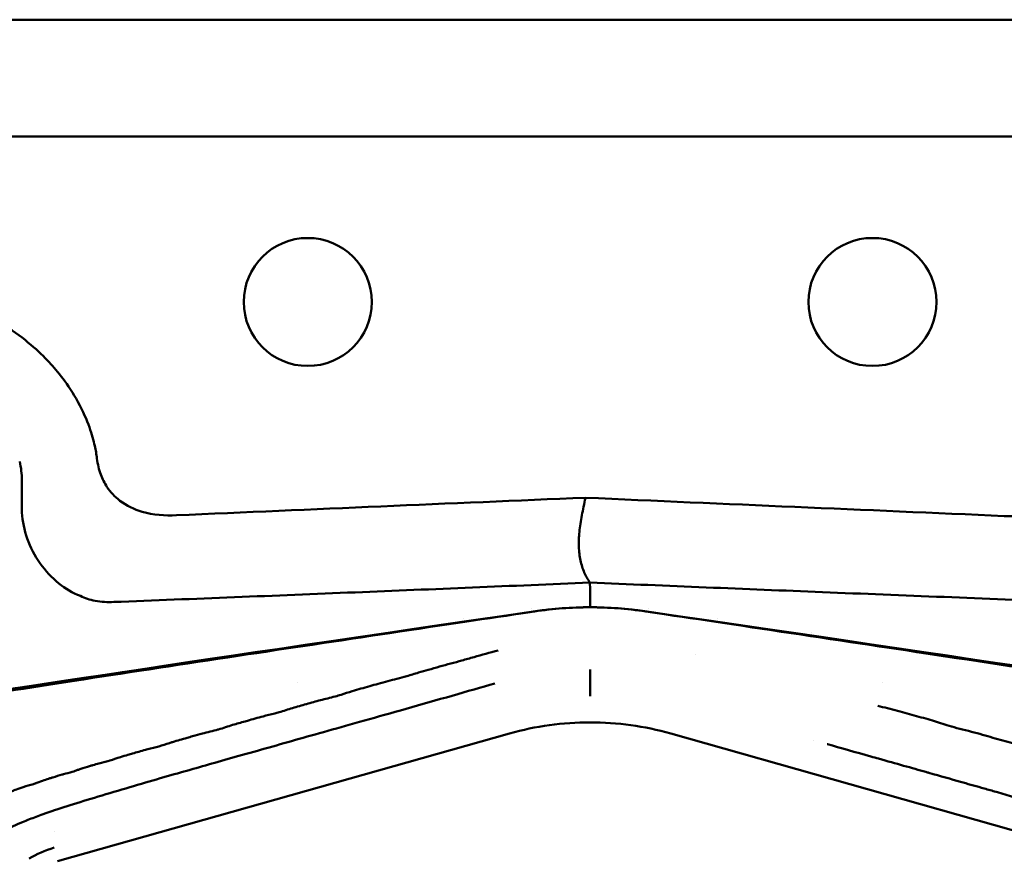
# Model space of a CAD drawing. Header units: millimetres. Extents: x 0 to 4686, y -120 to 1682.
# Tile 124 of 256: x 442 to 495, y 1442 to 1487. Entities that reach past the tile are written whole.
import ezdxf

# ---------------------------------------------------------------- set-up
doc = ezdxf.new("R2010")
doc.units = ezdxf.units.MM
doc.header["$LTSCALE"] = 2
doc.layers.add('Sichtbar (ISO)', color=7, linetype='Continuous', lineweight=50)

msp = doc.modelspace()

# ---------------------------------------------------------------- linework, layer by layer
at = {"layer": 'Sichtbar (ISO)'}
for p, q in [((355.1713, 1486.6471), (590.1713, 1486.6471)), ((438.8196, 1480.4471), (506.5229, 1480.4471)), ((442.4793, 1462.1767), (442.4793, 1460.6739)), ((472.2838, 1460.573), (472.2838, 1460.5752)), ((469.5712, 1455.3679), (469.5712, 1455.3679)), ((475.7713, 1455.3678), (475.7713, 1455.3679)), ((465.9212, 1454.8307), (465.9212, 1454.8313)), ((479.4213, 1454.8313), (479.4213, 1454.8307)), ((460.9212, 1454.0958), (460.9212, 1454.0946)), ((484.4213, 1454.0958), (484.4213, 1454.0946)), ((467.0588, 1452.9332), (467.0587, 1452.9332)), ((478.2794, 1452.9339), (478.2793, 1452.9339)), ((457.1223, 1451.4441), (457.1223, 1451.4441)), ((488.2202, 1451.4441), (488.2202, 1451.4441)), ((444.3712, 1441.9275), (468.3894, 1448.7211)), ((476.9531, 1448.7212), (500.9713, 1441.9274)), ((484.5519, 1448.3546), (484.552, 1448.3546)), ((452.5767, 1447.1177), (452.5772, 1447.1177)), ((451.3155, 1446.7603), (451.3157, 1446.7603)), ((460.7242, 1446.7603), (460.7284, 1446.7603)), ((484.6137, 1446.7603), (484.6144, 1446.7603)), ((444.1908, 1443.5169), (444.1909, 1443.517))]:
    msp.add_line(p, q, dxfattribs=at)
for centre in [(457.6713, 1471.6471), (487.6713, 1471.6471)]:
    msp.add_circle(centre, 3.4, dxfattribs=at)
msp.add_arc((472.6713, 1435.4337), 20, 81.66357, 98.33643, dxfattribs=at)
for centre, major_axis, ratio, start_param, end_param in [((472.6712, 1450.7716), (0, -5.0534), 0.0000102, 2.7454671, 3.1166638), ((472.6548, 1434.1444), (15.4396, 0), 0.982336, 1.5697382, 1.8507003), ((472.689, 1434.154), (15.4298, 0), 0.9823357, 1.2908041, 1.5719565), ((449.6712, 1444.7956), (2, 0), 0.9823361, 2.6145387, 2.6145785)]:
    msp.add_ellipse(centre, major_axis=major_axis, ratio=ratio, start_param=start_param, end_param=end_param, dxfattribs=at)
for points, knots in [([(446.3532, 1464.0058), (446.2331, 1464.5526), (446.017, 1465.3251), (444.9387, 1467.2893), (444.3871, 1467.9625), (443.3992, 1469.0158), (442.6391, 1469.7122), (440.7208, 1470.9526), (439.7867, 1471.4176), (438.8196, 1471.7881)], [-1.3447223, -1.3447223, -1.3447223, -1.3447223, -1.0054581, -1.0054581, -0.6879657, -0.6879657, -0.3106898, -0.3106898, -0.0000009, -0.0000009, -0.0000009, -0.0000009]), ([(446.4739, 1463.3265), (446.4591, 1463.4388), (446.4423, 1463.5508), (446.4039, 1463.7777), (446.3821, 1463.8925), (446.3532, 1464.0058)], [-0.06932516, -0.06932516, -0.06932516, -0.06932516, -0.035342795, -0.035342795, -0.000292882, -0.000292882, -0.000292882, -0.000292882]), ([(442.367, 1463.1714), (442.4055, 1463.0086), (442.4344, 1462.8439), (442.4721, 1462.5112), (442.4808, 1462.3441), (442.4794, 1462.1767)], [0.00003238, 0.00003238, 0.00003238, 0.00003238, 0.05026385, 0.05026385, 0.10050085, 0.10050085, 0.10050085, 0.10050085]), ([(446.4739, 1463.3265), (446.5119, 1463.0356), (446.5779, 1462.7486), (446.7633, 1462.2455), (446.8705, 1462.0283), (447.1901, 1461.5404), (447.4203, 1461.2941), (448.0455, 1460.8165), (448.4515, 1460.6272), (449.4629, 1460.3339), (450.0857, 1460.2846), (450.6932, 1460.3124)], [-0.58090495, -0.58090495, -0.58090495, -0.58090495, -0.49259451, -0.49259451, -0.41948284, -0.41948284, -0.3169677, -0.3169677, -0.1825668, -0.1825668, -0.00013289, -0.00013289, -0.00013289, -0.00013289]), ([(498.863, 1463.2911), (498.8246, 1462.9932), (498.7577, 1462.6992), (498.5682, 1462.1862), (498.4588, 1461.966), (498.1405, 1461.4853), (497.9172, 1461.2466), (497.3163, 1460.7846), (496.9291, 1460.5995), (495.929, 1460.2968), (495.2949, 1460.2449), (494.677, 1460.2726)], [0.00003178, 0.00003178, 0.00003178, 0.00003178, 0.0901419, 0.0901419, 0.16413553, 0.16413553, 0.26316355, 0.26316355, 0.39164594, 0.39164594, 0.57657762, 0.57657762, 0.57657762, 0.57657762]), ([(472.4271, 1461.2482), (468.805, 1461.0976), (465.1803, 1460.9412), (457.9393, 1460.6281), (454.3139, 1460.4711), (450.6932, 1460.3124)], [-2.1745323, -2.1745323, -2.1745323, -2.1745323, -1.0873767, -1.0873767, -0.0001311, -0.0001311, -0.0001311, -0.0001311]), ([(472.6577, 1456.7384), (472.5497, 1456.9116), (472.3482, 1457.2538), (472.1406, 1457.9015), (472.0516, 1458.6201), (472.0828, 1459.4242), (472.2265, 1460.2999), (472.3521, 1460.9237), (472.4259, 1461.243)], [0.00038307, 0.00038307, 0.00038307, 0.00038307, 0.16666667, 0.33333333, 0.5, 0.66666667, 0.83333333, 0.99908373, 0.99908373, 0.99908373, 0.99908373]), ([(494.677, 1460.2726), (490.9696, 1460.4357), (487.2595, 1460.5971), (479.8439, 1460.9198), (476.1334, 1461.0814), (472.4271, 1461.2482)], [-2.2270174, -2.2270174, -2.2270174, -2.2270174, -1.1137258, -1.1137258, -0.0002536, -0.0002536, -0.0002536, -0.0002536]), ([(442.4793, 1460.6739), (442.4793, 1460.6375), (442.4799, 1460.6012), (442.4821, 1460.5287), (442.4838, 1460.4926), (442.4861, 1460.4564)], [0.000001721, 0.000001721, 0.000001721, 0.000001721, 0.010896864, 0.010896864, 0.021767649, 0.021767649, 0.021767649, 0.021767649]), ([(442.4861, 1460.4564), (442.5143, 1459.9872), (442.612, 1459.524), (442.9367, 1458.6079), (443.1689, 1458.1632), (443.7404, 1457.3544), (444.0758, 1456.9955), (444.7975, 1456.4104), (445.1748, 1456.1803), (445.5902, 1456.0326)], [0.00001128, 0.00001128, 0.00001128, 0.00001128, 0.14113706, 0.14113706, 0.2904858, 0.2904858, 0.43978484, 0.43978484, 0.57911825, 0.57911825, 0.57911825, 0.57911825]), ([(447.3647, 1455.7065), (451.6412, 1455.8731), (455.9145, 1456.0438), (464.3463, 1456.3876), (468.4998, 1456.5604), (472.6577, 1456.7384)], [0.0036591, 0.0036591, 0.0036591, 0.0036591, 1.2878239, 1.2878239, 2.5356781, 2.5356781, 2.5356781, 2.5356781]), ([(472.6577, 1456.7384), (476.7744, 1456.5664), (480.893, 1456.397), (489.3251, 1456.0569), (493.6367, 1455.8866), (497.9495, 1455.7198)], [-2.5321225, -2.5321225, -2.5321225, -2.5321225, -1.2950046, -1.2950046, -0.000001, -0.000001, -0.000001, -0.000001]), ([(472.6577, 1456.7384), (472.6713, 1456.5854), (472.6713, 1456.433), (472.6713, 1456.1282), (472.6713, 1455.9758), (472.6711, 1455.824)], [0.0035396, 0.0035396, 0.0035396, 0.0035396, 2.3116201, 2.3116201, 4.6201028, 4.6201028, 4.6201028, 4.6201028]), ([(445.5902, 1456.0326), (445.8238, 1455.9005), (446.0948, 1455.8202), (446.7019, 1455.7117), (447.0321, 1455.6927), (447.3647, 1455.7065)], [-0.19723853, -0.19723853, -0.19723853, -0.19723853, -0.10803341, -0.10803341, -0.00799509, -0.00799509, -0.00799509, -0.00799509]), ([(475.6293, 1455.2052), (474.6501, 1455.3516), (473.6613, 1455.4252), (471.6816, 1455.4252), (470.6935, 1455.3517), (469.7148, 1455.2054)], [0.00000082, 0.00000082, 0.00000082, 0.00000082, 0.29704259, 0.29704259, 0.59389891, 0.59389891, 0.59389891, 0.59389891]), ([(412.2649, 1388.2871), (412.3067, 1388.4718), (412.349, 1388.6584), (414.4793, 1398.0551), (417.1646, 1409.7589), (423.2879, 1436.1922), (424.3306, 1440.3287), (425.4596, 1443.6163), (426.04, 1445.0769), (427.7358, 1447.1552), (428.5443, 1447.8163), (431.1295, 1449.19), (432.5944, 1449.522), (440.671, 1450.9497), (451.7202, 1452.5772), (469.7715, 1455.2223)], [-25.3538521, -25.3538521, -25.3538521, -25.3538521, -25.273079, -25.273079, -21.3302568, -21.3302568, -14.2017749, -14.2017749, -10.9447154, -10.9447154, -8.7828271, -8.7828271, -5.4732498, -5.4732498, -0.000001, -0.000001, -0.000001, -0.000001]), ([(412.4893, 1388.2637), (413.3532, 1392.0877), (414.4518, 1396.9056), (417.2848, 1409.2392), (418.8536, 1416.0262), (423.0483, 1434.0116), (424.0377, 1438.0468), (425.6116, 1443.6418), (426.1988, 1444.6598), (427.3415, 1446.4234), (428.0547, 1447.1785), (429.6419, 1448.2562), (430.5604, 1448.7491), (432.3325, 1449.2765), (433.0227, 1449.4549), (435.3705, 1449.9113), (436.8441, 1450.1645), (438.0455, 1450.3697), (438.6243, 1450.4666), (443.301, 1451.2263), (448.7185, 1452.053), (459.3699, 1453.6591), (466.0336, 1454.6554), (469.7148, 1455.2054)], [1.3347292, 1.3347292, 1.3347292, 1.3347292, 1.6937313, 1.6937313, 2.056439, 2.056439, 2.7524524, 2.7524524, 3.8919127, 3.8919127, 5.1641949, 5.1641949, 6.0936505, 6.0936505, 6.4205207, 6.4205207, 6.6575917, 6.6575917, 6.9173987, 6.9173987, 8.3510463, 8.3510463, 9.5536694, 9.5536694, 9.5536694, 9.5536694]), ([(475.571, 1455.2223), (493.5377, 1452.5896), (504.4892, 1450.9756), (512.7188, 1449.5309), (514.1866, 1449.1981), (516.7722, 1447.8339), (517.5813, 1447.1781), (519.2814, 1445.1147), (519.8636, 1443.663), (520.9975, 1440.3908), (522.0302, 1436.2815), (527.7133, 1411.7719), (530.1174, 1401.3066), (532.1253, 1392.4813)], [0.000001, 0.000001, 0.000001, 0.000001, 5.4475866, 5.4475866, 8.8584414, 8.8584414, 11.0839934, 11.0839934, 14.4444599, 14.4444599, 21.911222, 21.911222, 25.8761143, 25.8761143, 25.8761143, 25.8761143]), ([(531.8935, 1392.4975), (531.4572, 1394.4134), (531.0092, 1396.3741), (529.2018, 1404.2717), (527.7241, 1410.6845), (525.5631, 1419.9981), (524.6505, 1423.9174), (521.8406, 1435.8763), (521.2349, 1438.3097), (520.0294, 1442.5631), (519.5383, 1443.9124), (518.2101, 1446.1906), (517.4913, 1446.9663), (515.7532, 1448.2822), (514.7276, 1448.7158), (513.2626, 1449.2254), (512.2341, 1449.498), (509.2646, 1450.0322), (508.5781, 1450.1504), (507.6349, 1450.3124), (506.9766, 1450.4239), (502.5022, 1451.1546), (497.2666, 1451.9559), (486.0648, 1453.6453), (479.2947, 1454.6575), (475.6293, 1455.2052)], [1.9729771, 1.9729771, 1.9729771, 1.9729771, 2.3191077, 2.3191077, 3.3683787, 3.3683787, 3.9601124, 3.9601124, 5.2581, 5.2581, 6.7495942, 6.7495942, 8.163472, 8.163472, 9.8795998, 9.8795998, 11.5951622, 11.5951622, 11.944986, 11.944986, 12.684735, 12.684735, 16.4201746, 16.4201746, 19.3278707, 19.3278707, 19.3278707, 19.3278707]), ([(467.7814, 1453.1337), (467.3488, 1453.0135), (466.9233, 1452.8959), (466.5042, 1452.7791), (466.2889, 1452.7191), (466.0752, 1452.6594), (465.8639, 1452.6005), (465.664, 1452.5448), (465.4662, 1452.4899), (465.271, 1452.4363), (464.8696, 1452.3262), (464.4711, 1452.2158), (464.074, 1452.1022), (463.8983, 1452.0519), (463.7266, 1452.0014), (463.5579, 1451.9513), (463.3454, 1451.8883), (463.1378, 1451.8261), (462.9331, 1451.7663), (462.5659, 1451.659), (462.2459, 1451.5895), (461.9233, 1451.5018), (461.7544, 1451.4559), (461.5852, 1451.409), (461.4174, 1451.362), (461.265, 1451.3193), (461.1135, 1451.2765), (460.9643, 1451.2344), (460.6508, 1451.1459), (460.3401, 1451.0581), (460.0308, 1450.9671), (459.8315, 1450.9084), (459.6331, 1450.8423), (459.4421, 1450.7816), (459.3366, 1450.7481), (459.2334, 1450.7162), (459.1336, 1450.688), (458.8532, 1450.6088), (458.5997, 1450.5592), (458.347, 1450.4915), (458.0982, 1450.4249), (457.8496, 1450.3548), (457.605, 1450.2857), (457.6011, 1450.2845), (457.5971, 1450.2834), (457.5932, 1450.2823), (457.3448, 1450.2122), (457.0999, 1450.143), (456.8615, 1450.0719), (456.6231, 1450.0009), (456.4107, 1449.9188), (456.149, 1449.8448), (456.1489, 1449.8448), (456.1489, 1449.8448), (456.1489, 1449.8448)], [0, 0, 0, 0, 0.004807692, 0.004807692, 0.004807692, 0.007278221, 0.007278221, 0.007278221, 0.009615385, 0.009615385, 0.009615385, 0.014423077, 0.014423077, 0.014423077, 0.016550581, 0.016550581, 0.016550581, 0.019230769, 0.019230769, 0.019230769, 0.024038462, 0.024038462, 0.024038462, 0.02655727, 0.02655727, 0.02655727, 0.028846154, 0.028846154, 0.028846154, 0.033653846, 0.033653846, 0.033653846, 0.036750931, 0.036750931, 0.036750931, 0.038461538, 0.038461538, 0.038461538, 0.043269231, 0.043269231, 0.043269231, 0.048001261, 0.048001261, 0.048001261, 0.048076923, 0.048076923, 0.048076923, 0.052884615, 0.052884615, 0.052884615, 0.057692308, 0.057692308, 0.057692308, 0.057692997, 0.057692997, 0.057692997, 0.057692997]), ([(472.6713, 1452.1218), (472.6713, 1452.0372), (472.6714, 1451.9362), (472.6715, 1451.8454), (472.6716, 1451.7547), (472.6717, 1451.6739), (472.6716, 1451.6097), (472.6715, 1451.5456), (472.6713, 1451.5011), (472.6713, 1451.4842)], [0, 0, 0, 0, 0.33333333, 0.33333333, 0.33333333, 0.66666667, 0.66666667, 0.66666667, 0.99999999, 0.99999999, 0.99999999, 0.99999999]), ([(467.6158, 1451.376), (466.8906, 1451.1684), (465.3873, 1450.7398), (462.8397, 1450.0116), (460.6421, 1449.4009), (458.6976, 1448.8455), (456.9878, 1448.3745), (455.4275, 1447.9179), (453.7739, 1447.4687), (452.3842, 1447.0585), (451.1137, 1446.7052), (449.6827, 1446.2964), (448.0042, 1445.8033), (446.3045, 1445.2964), (444.8519, 1444.8535), (443.7368, 1444.4735), (443.1196, 1444.2491), (442.8912, 1444.161)], [0, 0, 0, 0, 0.01818182, 0.03636364, 0.05454545, 0.07272727, 0.09090909, 0.10909091, 0.12727273, 0.14545455, 0.16363636, 0.18181818, 0.2, 0.21818182, 0.23636364, 0.25454545, 0.26608474, 0.26608474, 0.26608474, 0.26608474]), ([(472.6713, 1450.6984), (472.6713, 1450.7603), (472.6712, 1450.8225), (472.6712, 1450.8762), (472.6712, 1450.9299), (472.6712, 1450.9755), (472.6712, 1451.0113), (472.6712, 1451.047), (472.6713, 1451.0721), (472.6713, 1451.0842)], [0, 0, 0, 0, 0.3333333, 0.3333333, 0.3333333, 0.6666667, 0.6666667, 0.6666667, 1, 1, 1, 1]), ([(472.6713, 1451.0842), (472.6713, 1451.1509), (472.6713, 1451.2175), (472.6713, 1451.3509), (472.6713, 1451.4175), (472.6713, 1451.4842)], [-0.20992358, -0.20992358, -0.20992358, -0.20992358, -0.10496272, -0.10496272, -0.00000186, -0.00000186, -0.00000186, -0.00000186]), ([(491.8807, 1449.0843), (491.8804, 1449.0844), (491.5272, 1449.1846), (491.0079, 1449.3804), (490.0084, 1449.6389), (489.0282, 1449.9404), (488.2962, 1450.0985), (487.9529, 1450.1954)], [0.918912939, 0.918912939, 0.918912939, 0.918912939, 0.918918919, 0.925675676, 0.932432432, 0.939189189, 0.945938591, 0.945938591, 0.945938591, 0.945938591]), ([(456.1489, 1449.8448), (456.0746, 1449.8238), (455.9963, 1449.8034), (455.9158, 1449.7833), (455.7128, 1449.7325), (455.4958, 1449.6832), (455.2934, 1449.6286), (455.0108, 1449.5524), (454.7339, 1449.474), (454.468, 1449.3987), (454.4255, 1449.3867), (454.3831, 1449.3747), (454.3407, 1449.3627), (454.1181, 1449.2996), (453.8975, 1449.2366), (453.6811, 1449.1721), (453.4234, 1449.0954), (453.1907, 1449.0075), (452.9225, 1448.9313), (452.9223, 1448.9313), (452.9222, 1448.9312), (452.922, 1448.9312)], [0.057692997, 0.057692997, 0.057692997, 0.057692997, 0.059057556, 0.059057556, 0.059057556, 0.0625, 0.0625, 0.0625, 0.067307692, 0.067307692, 0.067307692, 0.068076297, 0.068076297, 0.068076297, 0.072115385, 0.072115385, 0.072115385, 0.076923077, 0.076923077, 0.076923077, 0.076926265, 0.076926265, 0.076926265, 0.076926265]), ([(496.2091, 1447.8494), (495.879, 1447.9447), (495.2679, 1448.1681), (494.1988, 1448.4498), (493.1251, 1448.7798), (492.2334, 1448.9843), (491.8807, 1449.0843)], [0.891891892, 0.891891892, 0.891891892, 0.891891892, 0.898648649, 0.905405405, 0.912162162, 0.918912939, 0.918912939, 0.918912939, 0.918912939]), ([(452.922, 1448.9312), (452.9145, 1448.9291), (452.907, 1448.9269), (452.8995, 1448.9248), (452.6371, 1448.8515), (452.3429, 1448.7887), (452.0725, 1448.7154), (451.8972, 1448.6679), (451.7238, 1448.6194), (451.5548, 1448.5715), (451.4555, 1448.5434), (451.3576, 1448.5155), (451.2617, 1448.4882), (451.0025, 1448.4142), (450.7459, 1448.3409), (450.4936, 1448.2651), (450.4352, 1448.2476), (450.3776, 1448.2293), (450.3206, 1448.2107), (450.1317, 1448.149), (449.9495, 1448.084), (449.764, 1448.0307)], [0.076926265, 0.076926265, 0.076926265, 0.076926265, 0.07706041, 0.07706041, 0.07706041, 0.081730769, 0.081730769, 0.081730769, 0.084759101, 0.084759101, 0.084759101, 0.086538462, 0.086538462, 0.086538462, 0.091346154, 0.091346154, 0.091346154, 0.092460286, 0.092460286, 0.092460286, 0.096153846, 0.096153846, 0.096153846, 0.096153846]), ([(449.764, 1448.0307), (449.5679, 1447.9744), (449.368, 1447.9312), (449.1751, 1447.8829), (449.1304, 1447.8718), (449.0862, 1447.8603), (449.0425, 1447.8484), (448.8095, 1447.7849), (448.5795, 1447.7184), (448.3622, 1447.6554), (448.2801, 1447.6315), (448.1984, 1447.6078), (448.117, 1447.5839), (447.9831, 1447.5447), (447.8503, 1447.5052), (447.7185, 1447.4645), (447.522, 1447.4039), (447.3327, 1447.33), (447.1552, 1447.2753), (447.1413, 1447.271), (447.1275, 1447.2668), (447.1138, 1447.2628), (446.9245, 1447.2071), (446.7493, 1447.1766), (446.5799, 1447.13), (446.4711, 1447.1001), (446.3627, 1447.0687), (446.2564, 1447.0374), (446.1972, 1447.0199), (446.1387, 1447.0025), (446.0811, 1446.9852), (445.9197, 1446.937), (445.7615, 1446.8895), (445.609, 1446.8401), (445.5511, 1446.8213), (445.4964, 1446.801), (445.4418, 1446.7803), (445.3525, 1446.7465), (445.2634, 1446.7116), (445.1612, 1446.6804), (445.0177, 1446.6365), (444.8483, 1446.6001), (444.6922, 1446.5581), (444.6693, 1446.552), (444.6467, 1446.5457), (444.6245, 1446.5393), (444.4509, 1446.489), (444.2825, 1446.4364), (444.1252, 1446.3866), (444.0749, 1446.3707), (444.025, 1446.3549), (443.9755, 1446.339), (443.8701, 1446.3053), (443.7668, 1446.2715), (443.6668, 1446.2372), (443.5342, 1446.1916), (443.4251, 1446.1403), (443.2845, 1446.0908), (443.2694, 1446.0855), (443.2539, 1446.0802), (443.238, 1446.0749), (443.2359, 1446.0742), (443.2339, 1446.0736), (443.2318, 1446.0729)], [0.096153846, 0.096153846, 0.096153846, 0.096153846, 0.100059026, 0.100059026, 0.100059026, 0.100961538, 0.100961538, 0.100961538, 0.105769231, 0.105769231, 0.105769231, 0.107586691, 0.107586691, 0.107586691, 0.110576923, 0.110576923, 0.110576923, 0.115035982, 0.115035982, 0.115035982, 0.115384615, 0.115384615, 0.115384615, 0.120192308, 0.120192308, 0.120192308, 0.123282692, 0.123282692, 0.123282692, 0.125, 0.125, 0.125, 0.129807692, 0.129807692, 0.129807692, 0.131631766, 0.131631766, 0.131631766, 0.134615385, 0.134615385, 0.134615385, 0.138808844, 0.138808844, 0.138808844, 0.139423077, 0.139423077, 0.139423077, 0.144230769, 0.144230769, 0.144230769, 0.145767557, 0.145767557, 0.145767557, 0.149038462, 0.149038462, 0.149038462, 0.153378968, 0.153378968, 0.153378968, 0.153846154, 0.153846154, 0.153846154, 0.153906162, 0.153906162, 0.153906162, 0.153906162]), ([(485.2618, 1448.1552), (485.2676, 1448.1536), (485.2735, 1448.1519), (485.2794, 1448.1502), (485.9753, 1447.9543), (486.792, 1447.723), (487.5887, 1447.4981), (487.726, 1447.4593), (487.8629, 1447.4207), (487.9986, 1447.3825), (488.9216, 1447.1224), (489.7875, 1446.8801), (490.503, 1446.6777), (490.5032, 1446.6777), (490.5033, 1446.6777), (490.5035, 1446.6776)], [0.076784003, 0.076784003, 0.076784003, 0.076784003, 0.076923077, 0.076923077, 0.076923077, 0.093326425, 0.093326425, 0.093326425, 0.096153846, 0.096153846, 0.096153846, 0.115384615, 0.115384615, 0.115384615, 0.115388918, 0.115388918, 0.115388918, 0.115388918]), ([(490.5035, 1446.6776), (490.56, 1446.6616), (490.6156, 1446.6459), (490.6704, 1446.6304), (491.3077, 1446.4498), (491.8287, 1446.3004), (492.3503, 1446.1522), (492.7168, 1446.048), (493.0837, 1445.9444), (493.4603, 1445.8375), (493.6658, 1445.7791), (493.874, 1445.7198), (494.0865, 1445.659), (494.6883, 1445.4865), (495.3241, 1445.3015), (495.9461, 1445.1208), (495.9616, 1445.1164), (495.977, 1445.1119), (495.9924, 1445.1074), (496.5984, 1444.9315), (497.1888, 1444.7602), (497.6798, 1444.6145), (497.902, 1444.5485), (498.1035, 1444.4879), (498.2936, 1444.4304), (498.5343, 1444.3575), (498.7566, 1444.2895), (498.9774, 1444.222), (499.3726, 1444.101), (499.7642, 1443.9813), (500.2025, 1443.8397), (500.207, 1443.8383), (500.2116, 1443.8368), (500.2161, 1443.8353)], [0.11538892, 0.11538892, 0.11538892, 0.11538892, 0.11690934, 0.11690934, 0.11690934, 0.13461538, 0.13461538, 0.13461538, 0.1470586, 0.1470586, 0.1470586, 0.15384615, 0.15384615, 0.15384615, 0.17307692, 0.17307692, 0.17307692, 0.17355446, 0.17355446, 0.17355446, 0.19230769, 0.19230769, 0.19230769, 0.2007954, 0.2007954, 0.2007954, 0.21153846, 0.21153846, 0.21153846, 0.23076923, 0.23076923, 0.23076923, 0.23096863, 0.23096863, 0.23096863, 0.23096863]), ([(443.2318, 1446.0729), (443.0689, 1446.0192), (442.8622, 1445.9683), (442.6882, 1445.9118), (442.6601, 1445.9026), (442.6321, 1445.8934), (442.6043, 1445.8842), (442.4584, 1445.8357), (442.3188, 1445.7865), (442.1919, 1445.7405), (442.1162, 1445.713), (442.0414, 1445.6856), (441.9679, 1445.658), (441.8947, 1445.6306), (441.8228, 1445.603), (441.7525, 1445.5749), (441.6281, 1445.5253), (441.5215, 1445.4715), (441.4045, 1445.4213), (441.3893, 1445.4148), (441.3739, 1445.4083), (441.3583, 1445.4019)], [0.153906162, 0.153906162, 0.153906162, 0.153906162, 0.158653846, 0.158653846, 0.158653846, 0.159422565, 0.159422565, 0.159422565, 0.163461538, 0.163461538, 0.163461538, 0.165871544, 0.165871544, 0.165871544, 0.168269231, 0.168269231, 0.168269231, 0.172515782, 0.172515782, 0.172515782, 0.173066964, 0.173066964, 0.173066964, 0.173066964]), ([(439.9328, 1444.7213), (439.8347, 1444.6627), (439.725, 1444.6021), (439.6242, 1444.5386), (439.6187, 1444.5351), (439.6132, 1444.5317), (439.6078, 1444.5282), (439.5026, 1444.4609), (439.4008, 1444.3911), (439.3021, 1444.3186), (439.2722, 1444.2967), (439.2422, 1444.2745), (439.2124, 1444.2523), (439.144, 1444.2012), (439.0768, 1444.1498), (439.0145, 1444.1), (438.9439, 1444.0436), (438.8797, 1443.9893), (438.8026, 1443.9223), (438.7821, 1443.9045), (438.7608, 1443.8858), (438.7382, 1443.8659), (438.6305, 1443.771), (438.5193, 1443.6681), (438.4077, 1443.5579), (438.3991, 1443.5494), (438.3906, 1443.5409), (438.3821, 1443.5324), (438.2808, 1443.4309), (438.1889, 1443.3309), (438.0996, 1443.2278), (438.049, 1443.1693), (437.9991, 1443.1098), (437.9501, 1443.0495), (437.9054, 1442.9945), (437.8614, 1442.9387), (437.8181, 1442.8823), (437.7272, 1442.7639), (437.6392, 1442.6426), (437.5604, 1442.5231), (437.5456, 1442.5005), (437.531, 1442.478), (437.5167, 1442.4555), (437.4555, 1442.359), (437.3993, 1442.2631), (437.3441, 1442.1651), (437.276, 1442.0443), (437.2095, 1441.9202), (437.1481, 1441.7951), (437.1418, 1441.7822), (437.1355, 1441.7693), (437.1292, 1441.7564), (437.075, 1441.6439), (437.0244, 1441.5302), (436.9743, 1441.4114), (436.9183, 1441.2788), (436.863, 1441.1399), (436.8191, 1441.0153), (436.7752, 1440.8908), (436.7427, 1440.7808), (436.7085, 1440.663), (436.6742, 1440.5453), (436.6419, 1440.4254), (436.6118, 1440.3049), (436.5817, 1440.1844), (436.5555, 1440.066), (436.5292, 1439.9356), (436.5111, 1439.8464), (436.4929, 1439.7517), (436.4785, 1439.6697), (436.4719, 1439.6318), (436.466, 1439.5967), (436.4612, 1439.5661), (436.446, 1439.4694), (436.4341, 1439.3815), (436.4238, 1439.2987), (436.4144, 1439.2242), (436.4054, 1439.1475), (436.3967, 1439.0684), (436.3957, 1439.0596), (436.3948, 1439.0508), (436.3938, 1439.0419), (436.3843, 1438.9535), (436.3766, 1438.8675), (436.3693, 1438.7783), (436.362, 1438.6892), (436.3551, 1438.5969), (436.3501, 1438.5106), (436.3495, 1438.5006), (436.349, 1438.4907), (436.3484, 1438.4809), (436.3444, 1438.4057), (436.3417, 1438.3343), (436.3392, 1438.2614), (436.3364, 1438.179), (436.334, 1438.0945), (436.3325, 1438.0088), (436.3317, 1437.9649), (436.3312, 1437.9208), (436.3309, 1437.8768), (436.3307, 1437.8348), (436.3306, 1437.7929), (436.3309, 1437.7517), (436.3314, 1437.6675), (436.3331, 1437.5861), (436.3354, 1437.489), (436.3374, 1437.407), (436.3399, 1437.314), (436.3437, 1437.2204), (436.3444, 1437.203), (436.3451, 1437.1856), (436.3459, 1437.1683), (436.3508, 1437.0575), (436.3576, 1436.9487), (436.3654, 1436.8343), (436.3733, 1436.7199), (436.3825, 1436.6042), (436.3934, 1436.4881), (436.3939, 1436.4832), (436.3943, 1436.4783), (436.3948, 1436.4735), (436.4055, 1436.3622), (436.4191, 1436.2505), (436.4328, 1436.1252), (436.4472, 1435.9944), (436.4618, 1435.8487), (436.4798, 1435.7018), (436.4824, 1435.6802), (436.4852, 1435.6585), (436.488, 1435.6368), (436.5041, 1435.5112), (436.5226, 1435.384), (436.5421, 1435.2503), (436.565, 1435.0935), (436.5896, 1434.9343), (436.6164, 1434.7733), (436.6192, 1434.7563), (436.6221, 1434.7392), (436.6251, 1434.722), (436.6499, 1434.5772), (436.6784, 1434.4281), (436.7068, 1434.2664), (436.7373, 1434.0926), (436.7677, 1433.9042), (436.8022, 1433.7116), (436.8036, 1433.7036), (436.805, 1433.6956), (436.8065, 1433.6876), (436.8428, 1433.4867), (436.8838, 1433.2817), (436.9271, 1433.0631), (436.9578, 1432.9087), (436.9893, 1432.7524), (437.0218, 1432.5948), (437.0353, 1432.5292), (437.049, 1432.4635), (437.0629, 1432.3975), (437.1101, 1432.1727), (437.1627, 1431.9426), (437.2181, 1431.6844), (437.2405, 1431.5801), (437.2634, 1431.4713), (437.2868, 1431.3593), (437.3214, 1431.194), (437.3573, 1431.0217), (437.3951, 1430.8471), (437.4557, 1430.5666), (437.521, 1430.2799), (437.5883, 1429.9832), (437.5913, 1429.97), (437.5943, 1429.9568), (437.5973, 1429.9436), (437.6678, 1429.6327), (437.7405, 1429.3107), (437.8201, 1428.9687), (437.86, 1428.7976), (437.9016, 1428.6214), (437.9434, 1428.4448), (437.9852, 1428.2683), (438.0271, 1428.0914), (438.0675, 1427.9183), (438.1485, 1427.5719), (438.2238, 1427.2411), (438.306, 1426.8893), (438.3202, 1426.8282), (438.3347, 1426.7664), (438.3494, 1426.7041), (438.4191, 1426.4079), (438.4927, 1426.0997), (438.5664, 1425.7904), (438.6472, 1425.4517), (438.7282, 1425.1117), (438.8176, 1424.7372), (438.827, 1424.6978), (438.8366, 1424.658), (438.8462, 1424.6178), (438.9471, 1424.1953), (439.0595, 1423.7264), (439.1455, 1423.3679), (439.2116, 1423.0928), (439.2621, 1422.8828), (439.3132, 1422.6703), (439.3287, 1422.6059), (439.3442, 1422.5413), (439.3603, 1422.4745), (439.4292, 1422.1876), (439.5074, 1421.8618), (439.5844, 1421.5429), (439.65, 1421.2713), (439.7147, 1421.0048), (439.7825, 1420.7214), (439.7943, 1420.6722), (439.8062, 1420.6225), (439.8182, 1420.5722), (439.8992, 1420.232), (439.9855, 1419.8634), (440.0585, 1419.5607), (440.1103, 1419.3457), (440.1554, 1419.1639), (440.1999, 1418.9834), (440.2181, 1418.9097), (440.2361, 1418.8362), (440.2545, 1418.7608), (440.318, 1418.5007), (440.3852, 1418.2175), (440.4529, 1417.9373), (440.4942, 1417.7661), (440.5355, 1417.5945), (440.577, 1417.4219), (440.6033, 1417.312), (440.6298, 1417.2016), (440.6562, 1417.0906), (440.7241, 1416.8054), (440.7925, 1416.5021), (440.8581, 1416.2299), (440.8794, 1416.1417), (440.9004, 1416.0568), (440.9211, 1415.9737), (440.9644, 1415.8004), (441.0067, 1415.6351), (441.0488, 1415.465), (441.111, 1415.2131), (441.1725, 1414.9505), (441.2364, 1414.6859), (441.2454, 1414.6488), (441.2543, 1414.6118), (441.2632, 1414.5748), (441.3181, 1414.3473), (441.3726, 1414.1204), (441.426, 1413.8951), (441.4849, 1413.6461), (441.5366, 1413.4062), (441.6026, 1413.13), (441.606, 1413.1157), (441.6094, 1413.1013), (441.6129, 1413.0868), (441.6839, 1412.7923), (441.772, 1412.4551), (441.8532, 1412.1273), (441.9028, 1411.9271), (441.9498, 1411.7303), (441.9971, 1411.5324), (442.0271, 1411.4063), (442.0573, 1411.2797), (442.0883, 1411.1514), (442.1678, 1410.8218), (442.2473, 1410.492), (442.324, 1410.1674), (442.3577, 1410.0246), (442.3888, 1409.8869), (442.4208, 1409.7446), (442.4603, 1409.5697), (442.5013, 1409.3879), (442.5509, 1409.1813)], [0.19230769, 0.19230769, 0.19230769, 0.19230769, 0.19686702, 0.19686702, 0.19686702, 0.19711538, 0.19711538, 0.19711538, 0.20192308, 0.20192308, 0.20192308, 0.2033802, 0.2033802, 0.2033802, 0.20673077, 0.20673077, 0.20673077, 0.21053085, 0.21053085, 0.21053085, 0.21153846, 0.21153846, 0.21153846, 0.21634615, 0.21634615, 0.21634615, 0.21671703, 0.21671703, 0.21671703, 0.22115385, 0.22115385, 0.22115385, 0.22366939, 0.22366939, 0.22366939, 0.22596154, 0.22596154, 0.22596154, 0.23076923, 0.23076923, 0.23076923, 0.23167789, 0.23167789, 0.23167789, 0.23557692, 0.23557692, 0.23557692, 0.24038462, 0.24038462, 0.24038462, 0.24088017, 0.24088017, 0.24088017, 0.24519231, 0.24519231, 0.24519231, 0.25, 0.25, 0.25, 0.25480769, 0.25480769, 0.25480769, 0.25961538, 0.25961538, 0.25961538, 0.26442308, 0.26442308, 0.26442308, 0.2677122, 0.2677122, 0.2677122, 0.26923077, 0.26923077, 0.26923077, 0.27403846, 0.27403846, 0.27403846, 0.27836411, 0.27836411, 0.27836411, 0.27884615, 0.27884615, 0.27884615, 0.28365385, 0.28365385, 0.28365385, 0.28846154, 0.28846154, 0.28846154, 0.28901643, 0.28901643, 0.28901643, 0.29326923, 0.29326923, 0.29326923, 0.29807692, 0.29807692, 0.29807692, 0.30053401, 0.30053401, 0.30053401, 0.30288462, 0.30288462, 0.30288462, 0.30769231, 0.30769231, 0.30769231, 0.31174841, 0.31174841, 0.31174841, 0.3125, 0.3125, 0.3125, 0.31730769, 0.31730769, 0.31730769, 0.32211538, 0.32211538, 0.32211538, 0.32231693, 0.32231693, 0.32231693, 0.32692308, 0.32692308, 0.32692308, 0.33173077, 0.33173077, 0.33173077, 0.33243944, 0.33243944, 0.33243944, 0.33653846, 0.33653846, 0.33653846, 0.34134615, 0.34134615, 0.34134615, 0.34185582, 0.34185582, 0.34185582, 0.34615385, 0.34615385, 0.34615385, 0.35076983, 0.35076983, 0.35076983, 0.35096154, 0.35096154, 0.35096154, 0.35576923, 0.35576923, 0.35576923, 0.35916516, 0.35916516, 0.35916516, 0.36057692, 0.36057692, 0.36057692, 0.36538462, 0.36538462, 0.36538462, 0.36732648, 0.36732648, 0.36732648, 0.37019231, 0.37019231, 0.37019231, 0.37479575, 0.37479575, 0.37479575, 0.375, 0.375, 0.375, 0.37980769, 0.37980769, 0.37980769, 0.38221339, 0.38221339, 0.38221339, 0.38461538, 0.38461538, 0.38461538, 0.38942308, 0.38942308, 0.38942308, 0.39025837, 0.39025837, 0.39025837, 0.39423077, 0.39423077, 0.39423077, 0.39858071, 0.39858071, 0.39858071, 0.39903846, 0.39903846, 0.39903846, 0.40384615, 0.40384615, 0.40384615, 0.40753564, 0.40753564, 0.40753564, 0.40865385, 0.40865385, 0.40865385, 0.41346154, 0.41346154, 0.41346154, 0.41755782, 0.41755782, 0.41755782, 0.41826923, 0.41826923, 0.41826923, 0.42307692, 0.42307692, 0.42307692, 0.42649099, 0.42649099, 0.42649099, 0.42788462, 0.42788462, 0.42788462, 0.43269231, 0.43269231, 0.43269231, 0.43562933, 0.43562933, 0.43562933, 0.4375, 0.4375, 0.4375, 0.44230769, 0.44230769, 0.44230769, 0.44386602, 0.44386602, 0.44386602, 0.44711538, 0.44711538, 0.44711538, 0.45192308, 0.45192308, 0.45192308, 0.45259626, 0.45259626, 0.45259626, 0.45673077, 0.45673077, 0.45673077, 0.46130206, 0.46130206, 0.46130206, 0.46153846, 0.46153846, 0.46153846, 0.46634615, 0.46634615, 0.46634615, 0.46928302, 0.46928302, 0.46928302, 0.47115385, 0.47115385, 0.47115385, 0.47596154, 0.47596154, 0.47596154, 0.47807561, 0.47807561, 0.47807561, 0.48067395, 0.48067395, 0.48067395, 0.48067395]), ([(442.8912, 1444.161), (442.7598, 1444.1103), (442.2827, 1443.9195), (441.5471, 1443.5683), (440.7799, 1443.0989), (440.1178, 1442.5591), (439.5645, 1441.9981), (439.0994, 1441.3331), (438.7725, 1440.7563), (438.5288, 1440.1035), (438.308, 1439.33), (438.1789, 1438.4293), (438.1334, 1437.4044), (438.1871, 1436.2499), (438.336, 1435.0319), (438.4871, 1434.1552), (438.5648, 1433.7412)], [0.26608474, 0.26608474, 0.26608474, 0.26608474, 0.27272727, 0.29090909, 0.30909091, 0.32727273, 0.34545455, 0.36363636, 0.38181818, 0.4, 0.41818182, 0.43636364, 0.45454545, 0.47272727, 0.49090909, 0.50567716, 0.50567716, 0.50567716, 0.50567716]), ([(444.2011, 1442.66), (443.7155, 1442.4975), (443.2646, 1442.3049), (442.8733, 1442.0737), (442.8729, 1442.0734)], [0, 0, 0, 0, 0.16666667, 0.1668729, 0.1668729, 0.1668729, 0.1668729])]:
    msp.add_open_spline(points, degree=3, knots=knots, dxfattribs=at)

doc.saveas('drawing.dxf')
